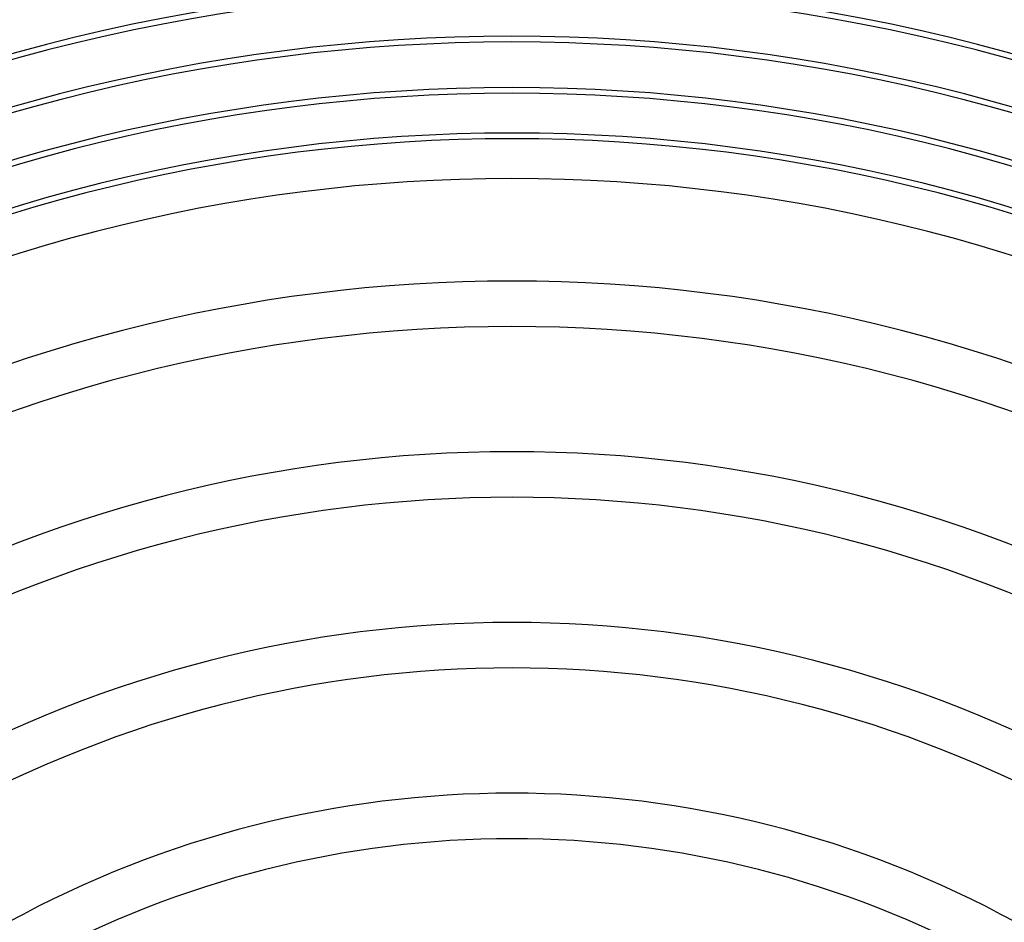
# Model space of a CAD drawing. Header units: millimetres. Extents: x -280 to 280, y -247 to 247.
# Tile 75 of 85: x -43 to 43, y 81 to 160. Entities that reach past the tile are written whole.
import ezdxf

# ---------------------------------------------------------------- set-up
doc = ezdxf.new("R2010")
doc.units = ezdxf.units.MM
doc.layers.add('HIDDEN', color=7, linetype='Continuous')
doc.layers.add('THICK', color=7, linetype='Continuous')

msp = doc.modelspace()

# ---------------------------------------------------------------- linework, layer by layer
at = {"layer": 'HIDDEN'}
msp.add_arc((0, 0), 150, 0, 180.00002, dxfattribs=at)
at = {"layer": 'THICK'}
for radius, start, end in [(181, 60.59579, 119.40418), (180.5, 60.63486, 119.36516), (176.5, 60.62077, 119.37925), (176, 60.65108, 119.34888), (172, 60.64546, 119.3545), (171.5, 60.66821, 119.33181), (167.5, 60.66999, 119.33003), (167, 60.6862, 119.31382), (163, 60.69428, 119.30568), (162.5, 60.70522, 119.2948), (158.5, 60.71846, 119.28156), (158, 60.72528, 119.27474), (154, 60.74246, 119.2575), (153.5, 60.74653, 119.25343), (149.5, 60.76636, 119.23366), (146, 60.78492, 119.2151), (137, 60.83649, 119.16353), (133, 60.86164, 119.13838), (122, 60.93933, 119.06069), (118, 60.97113, 119.02883), (107, 61.071, 118.92896), (103, 61.1126, 118.88737), (92, 61.24564, 118.75433), (88, 61.3023, 118.69772)]:
    msp.add_arc((0, 0), radius, start, end, dxfattribs=at)

doc.saveas('drawing.dxf')
